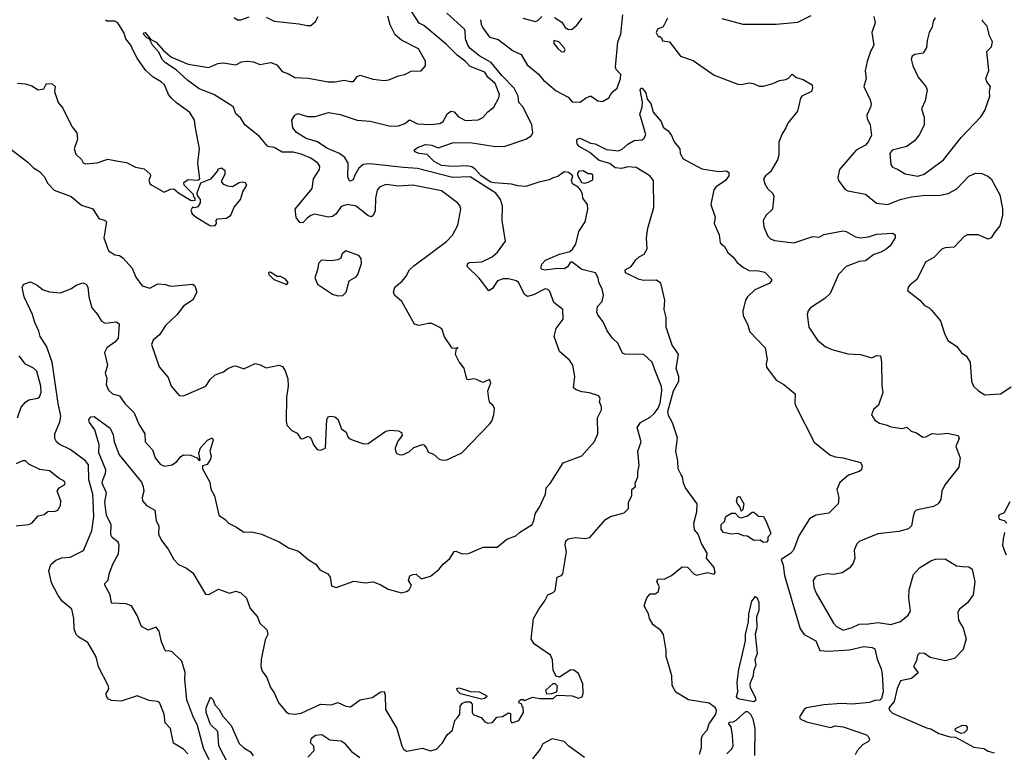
# Model space of a CAD drawing. Extents: x 1690054 to 1842981, y 782881 to 914114.
# Tile 239 of 256: x 1736278 to 1742457, y 843745 to 848345. Entities that reach past the tile are written whole.
import ezdxf

# ---------------------------------------------------------------- set-up
doc = ezdxf.new("R2010")
doc.units = 0

msp = doc.modelspace()

# ---------------------------------------------------------------- linework, layer by layer
at = {"layer": '0CON10XD'}
for points in [[(1736812.5, 844795), (1736812.5, 844805), (1736833.9, 844826.1), (1736840.6, 844865), (1736862.7, 844927.3), (1736898.8, 844991.2), (1736901.9, 845045), (1736895.8, 845065), (1736858.1, 845095), (1736850.3, 845110.3), (1736852.3, 845175), (1736822.5, 845232.5), (1736811.5, 845315), (1736823.8, 845375), (1736796.5, 845435), (1736799, 845455), (1736816.7, 845495), (1736818.5, 845518.5), (1736774, 845625), (1736776.3, 845676.3), (1736749.5, 845769.5), (1736716.2, 845815), (1736711.2, 845835), (1736725, 845852.5), (1736745, 845853.3), (1736845, 845780.6), (1736865, 845738.8), (1736870, 845695), (1736902.4, 845612.4), (1737042.2, 845442.2), (1737053.6, 845415), (1737057.3, 845385), (1737046.7, 845345), (1737049.5, 845325), (1737074, 845294), (1737125.6, 845265), (1737135, 845200), (1737152, 845165), (1737150, 845115), (1737168.8, 845075), (1737209.7, 845019.7), (1737246, 844955), (1737275, 844924.2), (1737325, 844902), (1737365, 844871.2), (1737445, 844738.6), (1737465, 844736.7), (1737525, 844770), (1737593.9, 844743.9), (1737635, 844756.2), (1737665.8, 844745.8), (1737702.3, 844712.3), (1737725, 844647.5), (1737770, 844595), (1737785.7, 844555.7), (1737828.8, 844515), (1737835.7, 844485), (1737818.8, 844451.2), (1737792.5, 844327.5), (1737790.9, 844285), (1737800.6, 844255), (1737828.2, 844215), (1737853, 844153), (1737875, 844118.5), (1737904.9, 844054.9), (1737949.7, 843999.7), (1737965, 843988.6), (1738005, 843984.3), (1738045, 843991.7), (1738165, 844047.3), (1738235, 844043.3), (1738275, 844057.5), (1738325, 844035.7), (1738355, 844031.9), (1738414.4, 844075.6), (1738489.7, 844090.3), (1738545, 844124.2), (1738565, 844126.2), (1738571.4, 844105), (1738574.5, 844015), (1738644.5, 843895), (1738675.4, 843785), (1738687.5, 843765), (1738705, 843752.9), (1738805, 843771.6), (1738855.4, 843754.6), (1738894.6, 843765.4), (1738932, 843805), (1738960, 843855), (1738994, 843885), (1739008.8, 843945), (1739026, 843964), (1739040, 843985), (1739042.5, 844035), (1739057, 844053), (1739075, 844062.5), (1739105, 844062.5), (1739118, 844048), (1739116.7, 843995), (1739123.6, 843983.6), (1739173.6, 843963.6), (1739197, 843937), (1739215, 843927.5), (1739245, 843933.3), (1739273.2, 843966.8), (1739308.8, 843971.2), (1739345, 843992.5), (1739358.3, 843988.3), (1739357.5, 843945), (1739365, 843932.5), (1739375, 843932.5), (1739410, 843945), (1739440, 843995), (1739438.3, 844028.3), (1739431.7, 844031.7), (1739428.3, 844048.3), (1739410, 844055), (1739411.7, 844068.3), (1739423, 844077), (1739437, 844077), (1739445, 844070), (1739495, 844092.5), (1739545, 844082.5), (1739625, 844082.5), (1739647.5, 844102.5), (1739656.4, 844103.6), (1739745, 844099.5), (1739785, 844085.6), (1739806.9, 844093.1), (1739814.7, 844115.3), (1739812.9, 844175), (1739785, 844239.2), (1739755, 844261.2), (1739737, 844263), (1739665, 844217.5), (1739645, 844222.5), (1739625, 844260), (1739620.8, 844325), (1739610, 844355), (1739508, 844425), (1739488, 844455), (1739502.5, 844585), (1739535, 844643.3), (1739574.2, 844695.8), (1739592.5, 844735), (1739625, 844748.5), (1739638.5, 844761.5), (1739651.1, 844845), (1739677.5, 844855), (1739687.1, 844865), (1739708.9, 845005), (1739701.4, 845045), (1739706.2, 845073.8), (1739720, 845085), (1739765, 845094), (1739825, 845087.3), (1739855, 845093.9), (1739955, 845207.9), (1739985, 845226.7), (1740071.7, 845248.3), (1740098.8, 845275), (1740098.8, 845315), (1740118.8, 845355), (1740120, 845395), (1740142.5, 845415), (1740141.2, 845435), (1740156, 845475), (1740156.4, 845506.4), (1740166, 845545), (1740157.5, 845635), (1740177.5, 845695), (1740151.9, 845785), (1740173.8, 845815), (1740235, 845849.3), (1740261.8, 845875), (1740283.8, 845905), (1740298.1, 845938.1), (1740307.7, 846015), (1740305, 846042.5), (1740264.3, 846145.7), (1740248, 846195), (1740195, 846242.9), (1740075, 846244.5), (1740061.4, 846251.4), (1740031.4, 846315), (1739998.6, 846345), (1739965, 846392), (1739938.5, 846448.5), (1739905, 846491.2), (1739899.1, 846509.1), (1739902.9, 846545), (1739934, 846576), (1739942.5, 846615), (1739933.4, 846655), (1739913.3, 846695), (1739908.6, 846725), (1739890.9, 846755), (1739806.2, 846776.2), (1739745, 846823.3), (1739735, 846822.5), (1739715, 846793.8), (1739695, 846781.4), (1739655, 846782.9), (1739572.7, 846772.7), (1739555.8, 846775.8), (1739548.8, 846785), (1739555, 846810), (1739577.5, 846835), (1739665, 846871.9), (1739730, 846890), (1739746.1, 846903.9), (1739767.5, 846935), (1739786, 847015), (1739825.8, 847075), (1739844.2, 847155), (1739840.8, 847185), (1739812, 847225), (1739809.3, 847249.3), (1739797, 847277), (1739783, 847293), (1739746.7, 847315), (1739740, 847335), (1739750, 847365), (1739722.5, 847385), (1739695, 847390.5), (1739655, 847360.5), (1739625, 847352.9), (1739601.1, 847338.9), (1739535, 847325.4), (1739455, 847297.8), (1739405, 847301.2), (1739365, 847312.6), (1739255, 847319.6), (1739235, 847325.4), (1739173.5, 847365), (1739136.4, 847406.4), (1739115, 847420.8), (1739085, 847427), (1738995, 847422.6), (1738925, 847429.8), (1738878.1, 847455), (1738835, 847497.5), (1738785, 847504.4), (1738757.5, 847515), (1738753.3, 847525), (1738775, 847543.3), (1738825, 847562.2), (1738865, 847557.1), (1738905, 847540.8), (1738995, 847572.5), (1739105, 847572.9), (1739260.9, 847549.1), (1739325, 847550.7), (1739455, 847594.4), (1739487.5, 847615), (1739498.6, 847635), (1739491.5, 847685), (1739437.5, 847795), (1739411.1, 847825), (1739406.9, 847865), (1739381.7, 847915), (1739303, 847995), (1739236.7, 848076.7), (1739165.4, 848115.4), (1739104.1, 848165), (1739089.4, 848185), (1739074.6, 848225), (1739074, 848275), (1739068.8, 848285), (1738958.8, 848385)], [(1738695.9, 847694.1), (1738725, 847715.6), (1738775, 847690.6), (1738854.1, 847685.9), (1738915, 847693.8), (1738935.5, 847705), (1738963.6, 847756.4), (1738985, 847770.5), (1739005, 847765.6), (1739032.5, 847735), (1739075, 847712.2), (1739155, 847715.5), (1739185, 847730.5), (1739215, 847765.7), (1739252.5, 847795), (1739285, 847854), (1739288.8, 847875), (1739261.3, 847945), (1739216.2, 847985), (1739195.9, 848015.9), (1739105, 848050), (1739072.5, 848085), (1739022.3, 848122.3), (1738955, 848191.3), (1738815, 848308), (1738785, 848322.6), (1738712.3, 848435)], [(1739169.2, 848345), (1739173.8, 848315), (1739185, 848293.8), (1739227.1, 848235), (1739280.9, 848220.9), (1739375, 848150), (1739425, 848126), (1739462.3, 848062.3), (1739531.8, 848005), (1739565, 847964.6), (1739645, 847897.9), (1739719.2, 847859.2), (1739745, 847830), (1739795, 847826.7), (1739827.9, 847852.1), (1739855, 847864), (1739865, 847863.8), (1739905, 847834.4), (1739935, 847831.4), (1739975.5, 847854.5), (1739993.3, 847886.7), (1740027.5, 847915), (1740048.9, 847975), (1740050, 848000), (1740021.2, 848031.2), (1740017.5, 848047.5), (1740032, 848205), (1740049.4, 848255), (1740062.3, 848375)], [(1736195, 847553.6), (1736329.7, 847449.7), (1736365, 847414.5), (1736401.6, 847391.6), (1736430.7, 847360.7), (1736455, 847316.7), (1736495, 847274), (1736601.2, 847235), (1736665, 847180), (1736737.7, 847157.7), (1736775, 847095.8), (1736815, 847083.3), (1736823.3, 847075), (1736805.5, 846975), (1736835, 846894), (1736875, 846868.8), (1736905, 846863.8), (1736925, 846850), (1736984.2, 846785), (1737007.9, 846727.9), (1737046.7, 846675), (1737095, 846658.6), (1737145, 846686.7), (1737192.4, 846682.4), (1737225, 846671.2), (1737254.6, 846674.6), (1737364.2, 846684.2), (1737376.7, 846675), (1737390, 846635), (1737364.3, 846585.7), (1737305, 846546), (1737265, 846491.2), (1737194, 846425), (1737155, 846366.7), (1737116.1, 846333.9), (1737105.8, 846305), (1737152.7, 846165), (1737209.3, 846099.3), (1737227.9, 846045), (1737278.8, 845985), (1737305, 845982.9), (1737445.7, 846044.3), (1737473.2, 846086.8), (1737503.8, 846115), (1737557.5, 846135), (1737584.3, 846155.7), (1737619.7, 846170.3), (1737635, 846171.4), (1737685, 846153.9), (1737755, 846186), (1737787.7, 846177.7), (1737825, 846158.8), (1737905, 846175.8), (1737926.7, 846166.7), (1737945, 846140), (1737960.8, 846090.8), (1737963.1, 846045), (1737951.5, 845975), (1737950, 845825), (1737955, 845800), (1737985, 845766.7), (1738019.3, 845749.3), (1738040, 845715), (1738055, 845712.5), (1738085, 845727.5), (1738096.4, 845726.4), (1738109.5, 845709.5), (1738121.2, 845675), (1738145, 845646.7), (1738165, 845643.3), (1738196.2, 845655), (1738206.2, 845835), (1738216.2, 845853.8), (1738233.9, 845856.1), (1738255, 845851.4), (1738275, 845836), (1738297, 845777), (1738327.5, 845755), (1738336.7, 845725), (1738346.2, 845715), (1738370, 845705), (1738437.1, 845682.9), (1738465, 845684), (1738575, 845762), (1738605, 845768.8), (1738655, 845763.8), (1738675, 845752.5), (1738677.5, 845735), (1738651.5, 845698.5), (1738634.6, 845655.4), (1738635.5, 845635.5), (1738645, 845621.4), (1738665, 845612.9), (1738685.8, 845614.2), (1738725, 845634), (1738751.7, 845658.3), (1738805, 845678.8), (1738815, 845676.2), (1738831.2, 845655), (1738840.7, 845630.7), (1738875, 845616.7), (1738910, 845585), (1738935, 845579.2), (1738958.3, 845581.7), (1739053.3, 845625), (1739226.7, 845805), (1739240, 845825), (1739253.3, 845865), (1739256.7, 845905), (1739247.5, 845925), (1739229.3, 845939.3), (1739221.2, 845965), (1739216.2, 846015), (1739233.8, 846065), (1739226.7, 846085), (1739185, 846067.5), (1739145, 846086.7), (1739125, 846090), (1739095, 846083.3), (1739085, 846087.5), (1739067.7, 846157.7), (1739036.4, 846196.4), (1739013.6, 846243.6), (1739020, 846280), (1739030, 846285), (1739025, 846287.5), (1739020, 846280), (1738991.7, 846281.7), (1738944.3, 846354.3), (1738929.2, 846399.2), (1738915, 846413.3), (1738865, 846436.7), (1738842.3, 846437.7), (1738785, 846424.2), (1738755, 846433.3), (1738676, 846575), (1738629.2, 846615), (1738623.3, 846635), (1738632.2, 846665), (1738677.2, 846702.8), (1738703.1, 846735), (1738724.7, 846775.3), (1738750.7, 846799.3), (1738956.7, 846953.3), (1738995, 846991.2), (1739028.1, 847055), (1739045.6, 847155), (1739039.1, 847179.1), (1739025.6, 847195.6), (1738925, 847270.5), (1738745, 847305.4), (1738655, 847299.6), (1738575, 847310), (1738536.4, 847293.6), (1738520.6, 847275), (1738510.4, 847225), (1738508.7, 847145), (1738495.3, 847114.7), (1738485, 847107.1), (1738465, 847113.1), (1738388.8, 847175), (1738335, 847185.4), (1738295, 847171.8), (1738264.7, 847125.3), (1738240.9, 847109.1), (1738215, 847105.4), (1738127.1, 847122.9), (1738105, 847115.5), (1738082.2, 847097.8), (1738055, 847069.2), (1738035, 847072.5), (1738012.4, 847102.4), (1738007.8, 847155), (1738113.8, 847285), (1738120.8, 847345), (1738159.2, 847405), (1738160.8, 847425), (1738148.6, 847445), (1738104.2, 847475), (1738045, 847500.5), (1737995, 847512.6), (1737925, 847513.3), (1737875, 847543.3), (1737835, 847548.6), (1737782.4, 847612.4), (1737690.6, 847685), (1737665, 847726), (1737635, 847753.8), (1737618.9, 847795), (1737608.6, 847805), (1737495.4, 847875), (1737405, 847910.2), (1737331.3, 847965), (1737259.7, 848029.7), (1737194, 848074), (1737172.3, 848095), (1737150.5, 848140.5), (1737112.5, 848185), (1737092.5, 848222.5), (1737075, 848231.2), (1737055, 848254), (1737057, 848263), (1737065, 848263.8), (1737100.7, 848220.7), (1737135, 848204.3), (1737181.1, 848151.1), (1737229.7, 848109.7), (1737335, 848064.6), (1737465, 848045.7), (1737520.9, 848069.1), (1737555, 848073.6), (1737635, 848060.9), (1737670.1, 848079.9), (1737704.7, 848084.7), (1737745, 848081.2), (1737785, 848064.5), (1737855, 848076.9), (1737892, 848062), (1737925, 848018.6), (1737965.3, 848005.3), (1738005, 847982.2), (1738087.6, 847977.6), (1738214.3, 847955.7), (1738255, 847955.5), (1738315, 847965.7), (1738355, 847956.2), (1738373.6, 847956.4), (1738395, 847987.5), (1738415, 847996), (1738495, 847971.9), (1738565, 847963.1), (1738595, 847966.7), (1738655, 847993.3), (1738695, 848000), (1738735, 848022.5), (1738796.7, 848023.3), (1738824.2, 848055), (1738825.6, 848085), (1738781.7, 848161.7), (1738675, 848215.6), (1738635, 848250.6), (1738603.4, 848313.4), (1738587.3, 848367.3)], [(1736265, 847946), (1736315, 847942), (1736355, 847930), (1736395, 847904), (1736428.8, 847911.2), (1736446.4, 847943.6), (1736481.7, 847941.7), (1736500, 847925), (1736496.7, 847895), (1736520, 847825), (1736549.7, 847789.7), (1736605, 847673.3), (1736637.5, 847635), (1736640.8, 847595), (1736620.8, 847535), (1736631.2, 847501.2), (1736666.4, 847466.4), (1736677, 847447), (1736690.7, 847440.7), (1736765, 847445.7), (1736830.9, 847469.1), (1736885, 847458.6), (1736949, 847449), (1737005, 847420), (1737059.1, 847409.1), (1737097.5, 847375), (1737100, 847365), (1737088.6, 847335), (1737095, 847316), (1737107.5, 847305), (1737185, 847261.4), (1737225, 847280), (1737245, 847282.5), (1737275, 847257.5), (1737355, 847210), (1737378.3, 847211.7), (1737380, 847225), (1737371.7, 847231.7), (1737368.3, 847248.3), (1737310, 847305), (1737308.3, 847321.7), (1737335, 847342.5), (1737395, 847337.5), (1737407.5, 847345), (1737396.9, 847445), (1737406.4, 847535), (1737380.4, 847665), (1737376.1, 847715), (1737345, 847762.3), (1737262.1, 847822.1), (1737228, 847855), (1737212.5, 847875), (1737186, 847936), (1737165, 847955.5), (1737114.7, 847984.7), (1737067.9, 848027.9), (1737015, 848104.2), (1736992.5, 848147.5), (1736975.5, 848185), (1736945, 848224.3), (1736931, 848265), (1736895, 848324.4), (1736875, 848335.5), (1736825, 848336.2), (1736818, 848345)], [(1737625, 848358.8), (1737645, 848343.8), (1737665, 848343.8), (1737717.8, 848362.2)], [(1737825, 848360.6), (1737875, 848336), (1738029.5, 848319.5), (1738085, 848307.5), (1738105, 848307.5), (1738135, 848332.5), (1738152, 848365)], [(1739435, 848354.6), (1739515, 848334.3), (1739530, 848340), (1739555, 848365.8)], [(1739635, 848359.2), (1739679.5, 848329.5), (1739701.2, 848295), (1739722.3, 848282.3), (1739745, 848284.7), (1739775, 848309.7), (1739808.1, 848355)], [(1740343.3, 848355), (1740315, 848300), (1740280, 848285), (1740272.5, 848265), (1740285, 848240), (1740295, 848240), (1740305, 848230), (1740311.7, 848211.7), (1740355, 848206.7), (1740425, 848116.2), (1740505, 848089.2), (1740636.5, 847996.5), (1740785, 847940), (1740805, 847937.5), (1740855, 847948), (1740880, 847945), (1740918.3, 847928.3), (1740945, 847927.5), (1741005, 847943.3), (1741045, 847962.5), (1741085, 847968.6), (1741102.7, 847977.3), (1741125, 848002.5), (1741151.7, 847981.7), (1741195, 847970), (1741250, 847935), (1741253.3, 847915), (1741246.7, 847895), (1741186.7, 847865), (1741176.8, 847853.2), (1741158.7, 847771.3), (1741098.9, 847695), (1741084.8, 847665.2), (1741060, 847625), (1741041.1, 847575), (1741040.8, 847495), (1741034.2, 847465), (1740990.1, 847389.9), (1740958.6, 847365), (1740946, 847345), (1740954, 847315), (1740971.2, 847285), (1741004.1, 847254.1), (1741011.2, 847235), (1741002, 847155), (1740963.2, 847116.8), (1740944.3, 847085), (1740947.5, 847045), (1740972.5, 846985), (1740989.3, 846969.3), (1741015, 846958.1), (1741135, 846943.5), (1741255, 846984.6), (1741295, 846978.8), (1741325, 846996.7), (1741445, 847020), (1741465, 847015.6), (1741522.2, 846982.2), (1741554.5, 846974.5), (1741605, 846981.6), (1741655, 846998.5), (1741755, 847005.5), (1741772.2, 846995), (1741772.8, 846975), (1741739.4, 846925), (1741715.5, 846904.5), (1741681.4, 846885), (1741638.7, 846871.3), (1741585, 846830.9), (1741545, 846826), (1741464.8, 846795.2), (1741415.5, 846745), (1741363.4, 846626.6), (1741330, 846595), (1741240, 846535), (1741225, 846516.7), (1741219.2, 846495), (1741230, 846415), (1741285, 846333.8), (1741333, 846293), (1741373.6, 846273.6), (1741475, 846246.6), (1741553.3, 846243.3), (1741625, 846222.5), (1741655, 846236.7), (1741680, 846235), (1741686.2, 846195), (1741687.2, 846047.2), (1741693.9, 846003.9), (1741667.5, 845925), (1741635, 845897.5), (1741623.3, 845865), (1741645, 845830), (1741672.7, 845812.7), (1741715, 845801.9), (1741745, 845787.8), (1741815, 845778.8), (1741845, 845786.7), (1741871.7, 845761.7), (1741905, 845750.8), (1741945, 845723.1), (1741963.3, 845725), (1742005, 845746.4), (1742045, 845742.5), (1742098.7, 845748.7), (1742167.5, 845735), (1742173.8, 845715), (1742153.3, 845665), (1742180, 845595), (1742171.8, 845535), (1742084.3, 845425), (1742064.2, 845385), (1742058.5, 845331.5), (1742040.8, 845305), (1742012, 845288), (1741903.3, 845265), (1741894, 845255), (1741884.3, 845225.7), (1741875, 845167.5), (1741855, 845149.2), (1741795, 845132), (1741662.2, 845117.8), (1741545, 845068.6), (1741531.4, 845055), (1741514.2, 845015), (1741518, 844965), (1741507.5, 844932.5)], [(1740685, 848351.7), (1740815, 848315.8), (1740896.8, 848316.8), (1741025, 848317.7), (1741160.9, 848329.1), (1741245, 848370.9)], [(1741636.9, 848365), (1741645.8, 848325), (1741625.8, 848265), (1741638, 848185), (1741616.2, 848145), (1741597, 848083), (1741584.2, 848024.2), (1741590.8, 847975), (1741575.5, 847925.5), (1741615, 847841.2), (1741621.1, 847815), (1741617.5, 847795), (1741593.3, 847745), (1741596.4, 847725), (1741615.4, 847685), (1741623.1, 847616.9), (1741602.8, 847577.2), (1741585, 847558.1), (1741527.5, 847525), (1741422, 847405), (1741412, 847355), (1741415.9, 847335.9), (1741455, 847280), (1741475, 847270), (1741585, 847250), (1741654, 847194), (1741725, 847183.8), (1741803.9, 847216.1), (1741875, 847233.2), (1741945, 847241.8), (1742056.2, 847243.8), (1742105, 847252.9), (1742157.9, 847282.1), (1742235, 847362.9), (1742275, 847380.8), (1742315, 847379.4), (1742353.3, 847363.3), (1742374.4, 847345), (1742429.4, 847245), (1742445, 847160), (1742444.4, 847115), (1742429.1, 847050.9), (1742395, 847008.8), (1742374.4, 846975.6), (1742355, 846966), (1742292.5, 846995), (1742225, 846994), (1742205, 846983.8), (1742142.7, 846917.3), (1742085, 846913.1), (1742065.5, 846904.5), (1742015, 846852.5), (1741964, 846825), (1741907, 846713), (1741865, 846680), (1741854.2, 846665), (1741850, 846645), (1741926.7, 846585), (1741955, 846550), (1741985, 846536), (1742000.2, 846520.2), (1742056, 846455), (1742080.8, 846375), (1742101.5, 846331.5), (1742155.8, 846295.8), (1742191.1, 846251.1), (1742216.7, 846235), (1742243.3, 846195), (1742250, 846075), (1742264, 846045), (1742295, 846014.3), (1742335, 845990.6), (1742433.3, 845995), (1742500.5, 846039.5)], [(1742022.7, 848357.3), (1742010.4, 848335), (1742005, 848297.5), (1741986, 848264), (1741972.9, 848215), (1741968.8, 848171.2), (1741946.7, 848135), (1741895, 848126.2), (1741877.5, 848115), (1741872, 848098), (1741881.9, 848055), (1741916.4, 847985), (1741964.2, 847925), (1741972.5, 847905), (1741960, 847835), (1741937.5, 847785), (1741953.8, 847733.8), (1741953.2, 847685), (1741924.1, 847625), (1741893.9, 847585), (1741845, 847548.9), (1741752.5, 847525), (1741737.8, 847505), (1741744.5, 847435.5), (1741755, 847418.1), (1741787.3, 847407.3), (1741835, 847378.1), (1741915, 847363.1)], [(1741915, 847363.1), (1741954.3, 847375), (1742075, 847464.2), (1742185.3, 847604.7), (1742309.2, 847735), (1742334.3, 847775), (1742366.7, 847865), (1742363.8, 847895), (1742370, 847925), (1742346.7, 847955), (1742341.2, 847975), (1742360, 848025), (1742347.5, 848145), (1742376.1, 848173.9), (1742383.3, 848205), (1742363.6, 848243.6), (1742350, 848305), (1742320, 848335), (1742322.5, 848345)], [(1739695, 848143.8), (1739702, 848155), (1739695, 848169.2), (1739661.2, 848205), (1739630, 848215), (1739630, 848195), (1739655, 848163.3), (1739676.1, 848146.1), (1739695, 848143.8)], [(1740543.7, 843733.7), (1740555.5, 843775), (1740556.2, 843835), (1740565.2, 843854.8), (1740592.5, 843885), (1740603.9, 843925), (1740645.9, 843985), (1740650, 844005), (1740643.5, 844025), (1740605, 844054), (1740476, 844075), (1740395, 844122.2), (1740372.1, 844165), (1740370.4, 844225), (1740349, 844299), (1740334.5, 844345), (1740335.2, 844385), (1740317.3, 844485), (1740300.7, 844510.7), (1740253.8, 844545), (1740230, 844585), (1740224, 844615), (1740196.7, 844665), (1740213.3, 844715), (1740235, 844740), (1740265, 844740), (1740285, 844753.3), (1740292.5, 844785), (1740276.7, 844815), (1740282.5, 844835), (1740323.2, 844833.2), (1740368.9, 844855), (1740435, 844909.2), (1740468.3, 844908.3), (1740507.5, 844865), (1740525, 844856.7), (1740595, 844874), (1740635, 844863.3), (1740643.3, 844875), (1740635.8, 844905.8), (1740587.5, 844965), (1740592.5, 844995), (1740556.1, 845056.1), (1740535.4, 845115), (1740512.7, 845142.7), (1740507.7, 845185), (1740527.6, 845255), (1740528.8, 845305), (1740456, 845406), (1740443.6, 845435), (1740437.2, 845475), (1740428, 845488), (1740409.3, 845525), (1740408.1, 845575), (1740396.1, 845635), (1740405, 845720), (1740375, 845814.3), (1740349.7, 845859.7), (1740344.9, 845885), (1740380.5, 846015), (1740414.3, 846075), (1740413.3, 846105), (1740397.2, 846155), (1740413, 846245), (1740371.8, 846301.8), (1740335.6, 846415), (1740335.4, 846475), (1740322.8, 846525), (1740325.8, 846585), (1740300.4, 846690.4), (1740275, 846708.6), (1740195, 846707.5), (1740165, 846713.7), (1740080, 846755), (1740078, 846775), (1740114.3, 846795.7), (1740143.6, 846836.4), (1740165, 846856.8), (1740196.2, 846873.8), (1740215, 846905.8), (1740211.9, 846975), (1740219.1, 847035), (1740256.5, 847165), (1740256, 847336), (1740231.5, 847365), (1740147.5, 847417.5), (1740095, 847420.6), (1740055, 847411.6), (1740015, 847414.1), (1739981.1, 847441.1), (1739915, 847461.5), (1739855, 847512), (1739788.3, 847548.3), (1739776.2, 847565), (1739773.9, 847583.9), (1739776.7, 847595), (1739795, 847600), (1739860.7, 847570.7), (1739888.8, 847565), (1739960.3, 847530.3), (1740035, 847521.8), (1740058.1, 847531.9), (1740095, 847563.8), (1740135, 847586.5), (1740185, 847590.8), (1740195, 847598), (1740207, 847623), (1740193.4, 847673.4), (1740168.6, 847751.4), (1740184.6, 847795), (1740186.4, 847826.4), (1740170.9, 847905), (1740175, 847915.5), (1740185, 847914.3), (1740207.9, 847885), (1740215.5, 847845), (1740238.7, 847818.7), (1740253.5, 847763.5), (1740302.5, 847705), (1740315, 847669.2), (1740346.7, 847646.7), (1740367.6, 847617.6), (1740385, 847577.5), (1740420, 847535), (1740422.5, 847505), (1740442.3, 847472.3), (1740558.7, 847408.7), (1740665, 847392.5), (1740714.3, 847395.7), (1740727.1, 847385), (1740727.8, 847365), (1740706.2, 847335), (1740649.2, 847295), (1740634, 847276), (1740614.5, 847185), (1740641.4, 847105), (1740635.8, 847065), (1740667.5, 846995), (1740673.5, 846943.5), (1740701.2, 846921.2), (1740722.7, 846882.7), (1740755, 846853.8), (1740780.2, 846820.2), (1740819.1, 846789.1), (1740855, 846770.8), (1740915, 846768.5), (1740955, 846759.2), (1740996.7, 846715), (1740996.2, 846705), (1740981.7, 846688.3), (1740892.1, 846647.9), (1740844.6, 846605.4), (1740832.2, 846585), (1740815.6, 846515.6), (1740817.5, 846485), (1740845, 846432.5), (1740860, 846385), (1740955.8, 846285), (1740968.8, 846211.2), (1740962, 846185), (1740964.3, 846164.3), (1741025, 846081.2), (1741074.1, 846054.1), (1741143.3, 845995), (1741141.7, 845938.3), (1741148.3, 845918.3), (1741263.2, 845693.2), (1741362.6, 845612.6), (1741395, 845599.4), (1741446.4, 845593.6), (1741555, 845565.8), (1741565.5, 845545.5), (1741560.7, 845519.3), (1741545, 845507.9), (1741478.1, 845485), (1741425, 845440), (1741406.5, 845395), (1741417.8, 845345), (1741413.8, 845305), (1741355, 845245.7), (1741275, 845234.6), (1741235, 845210.9), (1741168.2, 845105), (1741134.7, 845015.3), (1741115, 844992.9), (1741056.7, 844955), (1741069.8, 844919.8), (1741077.9, 844855), (1741175, 844520), (1741201.5, 844485), (1741273.1, 844445), (1741300, 844385), (1741350.7, 844380.7), (1741485, 844389.4), (1741575, 844410), (1741627.1, 844402.9), (1741644, 844395), (1741659.2, 844329.2), (1741685, 844269.4), (1741691, 844235), (1741695.8, 844125.8), (1741686.7, 844085), (1741675, 844073.3), (1741645, 844070.7), (1741611.6, 844058.4), (1741501.5, 844048.5), (1741435, 844052.1), (1741325, 844043.3), (1741215, 844024.6), (1741200.9, 844015), (1741176.7, 843975), (1741171.4, 843965), (1741175.5, 843955.5), (1741215, 843937), (1741365, 843900.4), (1741395, 843910.8), (1741445, 843905.2), (1741591.2, 843855)], [(1737332.5, 843735), (1737305, 843765.5), (1737242.4, 843802.4), (1737224.4, 843894.4), (1737190.9, 843930.9), (1737184.4, 843985), (1737155, 844058), (1737142.5, 844065), (1737090.9, 844070.9), (1737015, 844100.5), (1736915, 844066.7), (1736855, 844070), (1736835, 844079.2), (1736822.5, 844095), (1736820.8, 844115), (1736832.5, 844135), (1736837.3, 844147.3), (1736834.2, 844165), (1736771.8, 844281.8), (1736757.6, 844345), (1736705, 844433.8), (1736648.8, 844468.8), (1736633.1, 844485), (1736620.7, 844520.7), (1736618.8, 844585), (1736605, 844644.4), (1736544.5, 844695), (1736519.9, 844729.9), (1736478.6, 844808.6), (1736460.5, 844885), (1736472.9, 844925), (1736505, 844950.8), (1736543.2, 844966.8), (1736595, 844970.6), (1736677.7, 845012.3), (1736731.2, 845135), (1736743.3, 845225), (1736739.4, 845325), (1736736.1, 845366.1), (1736712.5, 845455), (1736710.8, 845550.8), (1736691.8, 845575), (1736595, 845646.5), (1736525, 845678.9), (1736508.6, 845695), (1736499.4, 845715), (1736498.9, 845745), (1736529.5, 845820.5), (1736536.3, 845855), (1736519.1, 845935), (1736482.4, 846195), (1736445.6, 846295), (1736405.6, 846355), (1736398.9, 846388.9), (1736373.6, 846443.6), (1736359.5, 846495), (1736306.7, 846605), (1736292.9, 846665), (1736304.8, 846685.2), (1736345, 846698.2), (1736388.8, 846678.8), (1736425, 846648.6), (1736465, 846635.8), (1736535, 846630.5), (1736602.3, 846657.7), (1736631.5, 846678.5), (1736675, 846691.9), (1736694.5, 846684.5), (1736705.6, 846665), (1736711.2, 846605), (1736731.4, 846535), (1736766.2, 846495), (1736792.1, 846452.1), (1736815, 846439.2), (1736885, 846448.6), (1736902, 846435), (1736896.1, 846345), (1736875, 846320.9), (1736825.7, 846285), (1736811.1, 846255), (1736828.6, 846175), (1736814.2, 846125), (1736824.2, 846095), (1736820.9, 846055), (1736835, 846018), (1736860, 845995), (1736905, 845983.8), (1736938.9, 845935), (1736995.9, 845875.9), (1737025.5, 845805), (1737062.5, 845745), (1737066.4, 845695), (1737112.5, 845645), (1737128.6, 845595), (1737160, 845555), (1737185, 845542.5), (1737235, 845550.6), (1737265, 845571.4), (1737288.5, 845601.5), (1737305, 845612.4), (1737351.6, 845611.6), (1737390, 845595), (1737405, 845577.5), (1737410, 845580), (1737403.3, 845623.3), (1737413.1, 845656.9), (1737457.5, 845705), (1737485, 845720), (1737492.5, 845705), (1737471.2, 845635), (1737478.8, 845605), (1737476.2, 845585), (1737455, 845553.3), (1737426.2, 845543.8), (1737424.4, 845525.6), (1737470.7, 845440.7), (1737477.7, 845397.7), (1737500.5, 845355), (1737528, 845235), (1737567.8, 845207.8), (1737588, 845185), (1737639.6, 845159.6), (1737685, 845126.7), (1737735, 845128.9), (1737795, 845115.4), (1737907.2, 845067.2), (1737965, 845028.2), (1738028.2, 845008.2), (1738088, 844955), (1738136.2, 844926.2), (1738161.3, 844891.3), (1738212, 844865), (1738225.8, 844845), (1738235, 844790), (1738265, 844780), (1738375, 844819.4), (1738445, 844808.6), (1738495.5, 844815.5), (1738545, 844796.9), (1738590, 844770), (1738675, 844746.7), (1738705, 844754.2), (1738721.2, 844765), (1738737.5, 844795), (1738717.5, 844825), (1738727, 844853), (1738745, 844862.5), (1738765, 844863.3), (1738795, 844837.5), (1738805, 844836.7), (1738855, 844850.8), (1738907.8, 844892.2), (1738935, 844926), (1738977, 844963), (1739005, 845006.7), (1739015, 845008.8), (1739055, 844991.2), (1739095, 844993.3), (1739187, 845033), (1739275, 845033.1), (1739335, 845084.3), (1739392.5, 845105), (1739414.2, 845125.8), (1739493.3, 845175), (1739505, 845200), (1739514.1, 845245.9), (1739540, 845285), (1739578.6, 845365), (1739582, 845405), (1739607, 845433), (1739687.5, 845562.5), (1739805, 845606.7), (1739884.1, 845695.9), (1739905.7, 845744.3), (1739902.9, 845845), (1739928.8, 845895), (1739930, 845915), (1739917.5, 845945), (1739920, 845965), (1739913, 845983), (1739853, 846003), (1739805, 846008.8), (1739770.5, 846020.5), (1739754.1, 846034.1), (1739762.5, 846105), (1739749.2, 846175), (1739727.8, 846207.8), (1739665, 846261.2), (1739631.4, 846355), (1739644.6, 846405.4), (1739689.2, 846465), (1739687.1, 846525), (1739629.5, 846569.5), (1739605, 846638), (1739591.3, 846651.3), (1739575, 846654.3), (1739502.5, 846617.5), (1739465, 846607.8), (1739445, 846618.8), (1739424.1, 846664.1), (1739408.3, 846695), (1739395, 846705.7), (1739345, 846718.2), (1739311.5, 846718.5), (1739275.8, 846705), (1739245, 846657.9), (1739222.2, 846642.2), (1739162, 846722), (1739087.1, 846795), (1739087.5, 846812.5), (1739098.6, 846821.4), (1739177.5, 846825), (1739243.3, 846855), (1739275.8, 846885), (1739326, 846955), (1739306, 847085), (1739307.1, 847175), (1739294.3, 847215), (1739266.5, 847255), (1739105, 847357.9), (1738995, 847354.8), (1738775, 847411.6), (1738686.7, 847416.7), (1738475, 847440), (1738433.9, 847436.1), (1738406.5, 847413.5), (1738380.7, 847369.3), (1738371.3, 847338.7), (1738352.1, 847332.1), (1738345, 847336.2), (1738337.8, 847357.8), (1738339.2, 847445), (1738319.4, 847479.4), (1738285, 847505.2), (1738205, 847538.2), (1738147.6, 847577.6), (1738075, 847598.5), (1738015, 847636.5), (1737991.8, 847665), (1737985.8, 847714.2), (1738004.1, 847745.9), (1738023.9, 847756.1), (1738085, 847738), (1738133, 847737), (1738215, 847762.5), (1738289.1, 847749.1), (1738395, 847713.3), (1738477.8, 847707.8), (1738605, 847676.2), (1738655, 847677.9), (1738695.9, 847694.1)], [(1737475, 847051.2), (1737505, 847052.5), (1737512.5, 847065), (1737510, 847085), (1737520, 847095), (1737575, 847098.8), (1737602.3, 847117.7), (1737625, 847167.5), (1737664, 847215), (1737678.8, 847265), (1737702.5, 847305), (1737695, 847320), (1737675, 847325.7), (1737655, 847321.2), (1737613.6, 847296.4), (1737585, 847298.8), (1737559.3, 847309.3), (1737547.5, 847325), (1737547.5, 847335), (1737566.7, 847375), (1737566.7, 847395), (1737545, 847412.5), (1737520, 847405), (1737520, 847395), (1737476.1, 847343.9), (1737411.7, 847318.3), (1737390, 847255), (1737391.7, 847241.7), (1737410, 847215), (1737410, 847195), (1737395, 847170), (1737375, 847163.3), (1737361.7, 847168.3), (1737352.3, 847147.7), (1737360.6, 847125), (1737385, 847104.4), (1737475, 847051.2)], [(1739825, 847318.8), (1739845, 847323.8), (1739875, 847340), (1739875, 847370), (1739865, 847376.7), (1739845, 847377.5), (1739815, 847395.8), (1739787, 847393), (1739778.3, 847381.7), (1739778.3, 847368.3), (1739803.6, 847323.6), (1739825, 847318.8)], [(1738275, 846611.1), (1738305, 846612.5), (1738327.5, 846635), (1738345.4, 846704.6), (1738389.1, 846730.9), (1738400.8, 846745), (1738424, 846815), (1738420, 846845), (1738406.7, 846865), (1738325, 846893.3), (1738302.5, 846875), (1738293, 846847), (1738275, 846837.5), (1738235, 846831.2), (1738172.5, 846835), (1738154, 846815), (1738147.5, 846775), (1738129.2, 846725), (1738146.7, 846685), (1738241.4, 846621.4), (1738275, 846611.1)], [(1737955, 846683.3), (1737963.3, 846695), (1737945, 846718.8), (1737915, 846733.3), (1737893, 846733), (1737855, 846757.5), (1737845, 846760), (1737840, 846755), (1737842.5, 846745), (1737873.9, 846713.9), (1737955, 846683.3)], [(1736263.8, 845845), (1736288.1, 845911.9), (1736315, 845944.3), (1736335, 845957.5), (1736392.3, 845967.7), (1736402.5, 845977.5), (1736411.9, 846005), (1736410.8, 846045), (1736385, 846138), (1736365, 846157.1), (1736315, 846183.1), (1736275, 846233.8)], [(1736255, 845166.2), (1736334.4, 845175.6), (1736353.8, 845185), (1736395, 845230), (1736431.7, 845238.3), (1736455, 845256.7), (1736501.7, 845258.3), (1736517.5, 845265), (1736534.1, 845295.9), (1736535.5, 845324.5), (1736514.3, 845385.7), (1736526.2, 845405), (1736560, 845425), (1736563.8, 845435), (1736555, 845450), (1736525, 845464), (1736465, 845513.1), (1736405, 845520.6), (1736334.7, 845554.7), (1736315, 845575.6), (1736295, 845575.4), (1736255, 845556.4)], [(1740805, 845260), (1740800, 845285), (1740780.5, 845310.5), (1740777.1, 845325), (1740782.4, 845347.6), (1740795, 845354), (1740821.2, 845305), (1740815, 845270), (1740805, 845260)], [(1742492.1, 845317.9), (1742454.3, 845245.7), (1742425, 845235.7), (1742420.5, 845225), (1742425, 845209.2), (1742455, 845200), (1742472.5, 845185)], [(1740945, 845062.2), (1740925, 845076.2), (1740885, 845076), (1740845, 845103.3), (1740820, 845105), (1740785, 845120), (1740745.8, 845114.2), (1740695, 845124.5), (1740680, 845145), (1740680, 845175), (1740700, 845195), (1740710, 845225), (1740745, 845247.5), (1740767, 845247), (1740791.7, 845221.7), (1740805, 845217.5), (1740845, 845230), (1740875, 845252.5), (1740885, 845252.5), (1740915, 845227.5), (1740946.4, 845226.4), (1740965, 845190), (1740990, 845125), (1740990, 845115), (1740973, 845097), (1740972.5, 845075), (1740965, 845064.4), (1740945, 845062.2)], [(1742458, 845125), (1742448.6, 845085), (1742445.9, 845045.9), (1742455.6, 845015), (1742468.9, 844985)], [(1741507.5, 844932.5), (1741487.4, 844902.6), (1741438.8, 844871.2), (1741385, 844860.9), (1741345, 844866.2), (1741285, 844853), (1741268.9, 844845), (1741257.4, 844825), (1741262.1, 844782.1), (1741275.4, 844745.4), (1741385, 844556), (1741402.9, 844535), (1741445, 844512.3), (1741501.1, 844528.9), (1741545, 844550.8), (1741605, 844551.2), (1741665, 844561.2), (1741745, 844548.8), (1741805, 844567.5), (1741852.6, 844607.4), (1741867.9, 844632.1), (1741857.4, 844715), (1741860.5, 844765), (1741887.4, 844862.6), (1741925, 844902.5), (1741995, 844947.3), (1742025, 844957.3), (1742085, 844960.6), (1742157.1, 844917.1), (1742195, 844911.8), (1742235, 844910), (1742254.4, 844894.4), (1742271.1, 844815), (1742261.8, 844735), (1742225.5, 844684.5), (1742175.6, 844644.4), (1742164, 844625), (1742170, 844575), (1742199.1, 844525), (1742217, 844457), (1742198.8, 844391.2), (1742145, 844334.7), (1742085, 844320.5), (1741990.7, 844340.7), (1741955, 844366.7), (1741925, 844368), (1741912, 844355), (1741905, 844320), (1741886.7, 844285), (1741916.2, 844245), (1741875, 844208), (1741805, 844194.4), (1741783.8, 844146.2), (1741766.5, 844063.5), (1741732.3, 844025), (1741737.6, 844007.6), (1741755, 843991.8), (1741969.2, 843899.2), (1741995, 843892), (1742045, 843864.4), (1742115, 843843.1), (1742149.6, 843839.6), (1742265, 843777.3), (1742328.5, 843768.5), (1742355, 843752.9), (1742392, 843742)], [(1737467.3, 843697.3), (1737431.9, 843771.9), (1737394.1, 843914.1), (1737364.4, 843974.4), (1737327.6, 844075), (1737314.1, 844205), (1737316.2, 844246.2), (1737295, 844318), (1737235, 844376.7), (1737215, 844382.5), (1737195, 844380), (1737190, 844385), (1737168.3, 844438.3), (1737152.5, 844505), (1737135, 844530), (1737085, 844512.5), (1737042, 844535), (1737015, 844603.3), (1736978.8, 844665), (1736945, 844677.5), (1736855, 844682), (1736846.2, 844735), (1736812.5, 844795)], [(1740885, 844062.1), (1740795, 844079.7), (1740781.9, 844085), (1740776.7, 844095), (1740784.7, 844125), (1740781.2, 844185), (1740791.7, 844265), (1740832.5, 844445), (1740832.5, 844485), (1740851.9, 844565), (1740853.1, 844615), (1740873.4, 844695), (1740895, 844723.8), (1740905, 844716.2), (1740916, 844685), (1740917.3, 844635), (1740901.4, 844595), (1740903.3, 844526.7), (1740893.6, 844486.4), (1740905.2, 844364.8), (1740891.6, 844325), (1740897, 844293), (1740882.6, 844255), (1740880.2, 844225), (1740858.8, 844175), (1740862.2, 844155), (1740896.2, 844085), (1740897.2, 844072.8), (1740885, 844062.1)], [(1739585, 844110), (1739580, 844135), (1739625, 844177.5), (1739637, 844177), (1739651.7, 844161.7), (1739647, 844123), (1739615, 844112.5), (1739585, 844110)], [(1739175, 844080), (1739045, 844112.5), (1739025, 844131.2), (1739022.2, 844145), (1739035, 844150.6), (1739107.8, 844127.8), (1739161.2, 844125), (1739203.3, 844105), (1739212.5, 844095), (1739195, 844083.3), (1739175, 844080)], [(1737589.7, 843665), (1737527.1, 843785), (1737521.9, 843875), (1737475, 843920), (1737449.1, 843995), (1737448.9, 844025), (1737475, 844092.5), (1737491.2, 844075), (1737503.3, 844043.3), (1737529.2, 844015), (1737553.2, 843973.2), (1737605, 843914.2), (1737655, 843800.8), (1737685, 843772.9), (1737727.4, 843747.4), (1737742.3, 843722.3)], [(1740715.5, 843735), (1740745.3, 843764.7), (1740755.3, 843784.7), (1740750.1, 843850.1), (1740743.5, 843905), (1740728.6, 843925), (1740730, 843935), (1740755, 843936.7), (1740775, 843947.7), (1740835, 844000.9), (1740845, 844001.7), (1740863.3, 843985), (1740878.2, 843955), (1740891.1, 843895), (1740890, 843725)], [(1742185, 843864.3), (1742156.7, 843875), (1742147.5, 843885), (1742150, 843895), (1742194.1, 843915.9), (1742215, 843913.1), (1742223.6, 843903.6), (1742222.2, 843885), (1742205, 843867.8), (1742185, 843864.3)], [(1738086.2, 843715), (1738126.4, 843756.4), (1738123.6, 843783.6), (1738103.3, 843805), (1738110, 843835), (1738135, 843852.9), (1738175, 843857.1), (1738225, 843824.2), (1738295, 843817.5), (1738315, 843804), (1738360.9, 843750.9), (1738412, 843712)], [(1739822.7, 843712.7), (1739725, 843784), (1739694.2, 843814.2), (1739619.3, 843830.7), (1739561.2, 843798.8), (1739543.8, 843765), (1739496.2, 843705)], [(1741591.2, 843855), (1741605, 843842.5), (1741610, 843825), (1741605, 843813.3), (1741567.7, 843792.3), (1741533.8, 843755), (1741521.2, 843728.8)]]:
    msp.add_lwpolyline(points, dxfattribs=at)

doc.saveas('drawing.dxf')
